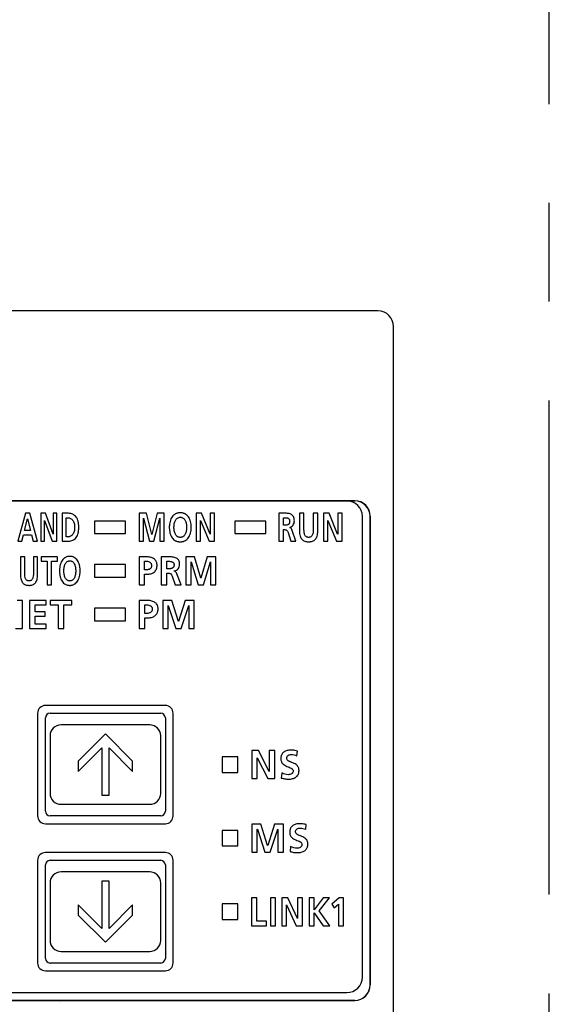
# Model space of a CAD drawing. Header units: millimetres. Extents: x 62 to 808, y -205 to 633.
# Tile 18 of 21: x 371 to 405, y 233 to 296. Entities that reach past the tile are written whole.
import ezdxf

# ---------------------------------------------------------------- set-up
doc = ezdxf.new("R2010")
doc.units = ezdxf.units.MM
doc.linetypes.add('PHANTOMX2', pattern=[127, 63.5, -12.7, 12.7, -12.7, 12.7, -12.7])
doc.layers.add('11', color=2, linetype='CONTINUOUS')
doc.layers.add('18', color=1, linetype='PHANTOMX2')

msp = doc.modelspace()

# ---------------------------------------------------------------- linework, layer by layer
at = {"layer": '11'}
for p, q in [((393.551, 277.572), (367.017, 277.572)), ((394.55, 231.872), (394.55, 276.573)), ((329.041, 265.381), (392.059, 265.381)), ((392.05, 265.372), (329.05, 265.372)), ((370.911, 264.572), (370.421, 262.772)), ((371.196, 264.572), (370.911, 264.572)), ((371.69, 262.772), (371.196, 264.572)), ((371.899, 264.572), (371.899, 262.772)), ((372.209, 264.572), (371.899, 264.572)), ((372.689, 263.226), (372.209, 264.572)), ((372.692, 264.572), (372.692, 263.226)), ((372.934, 264.572), (372.692, 264.572)), ((372.934, 262.772), (372.934, 264.572)), ((373.268, 264.572), (373.268, 262.772)), ((373.613, 264.572), (373.268, 264.572)), ((378.217, 264.572), (378.217, 262.772)), ((378.679, 264.572), (378.217, 264.572)), ((379.021, 263.208), (378.679, 264.572)), ((379.367, 264.572), (379.025, 263.208)), ((379.829, 264.572), (379.367, 264.572)), ((379.829, 262.772), (379.829, 264.572)), ((381.873, 264.572), (381.873, 262.772)), ((382.227, 264.572), (381.873, 264.572)), ((382.776, 263.226), (382.227, 264.572)), ((382.78, 264.572), (382.78, 263.226)), ((383.056, 264.572), (382.78, 264.572)), ((383.056, 262.772), (383.056, 264.572)), ((387.192, 264.572), (387.192, 262.772)), ((387.503, 264.572), (387.192, 264.572)), ((388.509, 264.572), (388.509, 263.422)), ((388.798, 264.572), (388.509, 264.572)), ((388.798, 263.533), (388.798, 264.572)), ((389.396, 264.572), (389.396, 263.533)), ((389.685, 264.572), (389.396, 264.572)), ((389.685, 263.422), (389.685, 264.572)), ((390.058, 264.572), (390.058, 262.772)), ((390.413, 264.572), (390.058, 264.572)), ((390.962, 263.226), (390.413, 264.572)), ((390.966, 264.572), (390.966, 263.226)), ((391.242, 264.572), (390.966, 264.572)), ((391.242, 262.772), (391.242, 264.572)), ((370.864, 263.469), (371.046, 264.211)), ((371.046, 264.211), (371.05, 264.211)), ((371.05, 264.211), (371.232, 263.469)), ((372.141, 262.772), (372.141, 264.118)), ((372.141, 264.118), (372.144, 264.118)), ((372.144, 264.118), (372.626, 262.772)), ((373.521, 263.056), (373.521, 264.289)), ((373.521, 264.289), (373.661, 264.289)), ((375.35, 264.072), (375.35, 263.272)), ((377.35, 264.072), (375.35, 264.072)), ((377.35, 263.272), (377.35, 264.072)), ((378.493, 264.252), (378.497, 264.258)), ((378.493, 262.772), (378.493, 264.252)), ((378.497, 264.258), (378.885, 262.772)), ((379.161, 262.772), (379.549, 264.258)), ((379.549, 264.258), (379.553, 264.258)), ((379.553, 264.258), (379.553, 262.772)), ((382.149, 262.772), (382.149, 264.118)), ((382.149, 264.118), (382.153, 264.118)), ((382.153, 264.118), (382.704, 262.772)), ((384.35, 264.072), (384.35, 263.272)), ((386.35, 264.072), (384.35, 264.072)), ((386.35, 263.272), (386.35, 264.072)), ((387.481, 263.804), (387.481, 264.288)), ((387.481, 264.288), (387.575, 264.288)), ((390.335, 262.772), (390.335, 264.118)), ((390.335, 264.118), (390.339, 264.118)), ((390.339, 264.118), (390.889, 262.772)), ((392.55, 234.772), (392.55, 264.372)), ((393.05, 234.272), (393.05, 264.372)), ((393.059, 264.381), (393.059, 234.263)), ((371.232, 263.469), (370.864, 263.469)), ((372.692, 263.226), (372.689, 263.226)), ((375.35, 263.272), (377.35, 263.272)), ((382.78, 263.226), (382.776, 263.226)), ((384.35, 263.272), (386.35, 263.272)), ((387.575, 263.804), (387.481, 263.804)), ((387.481, 262.772), (387.481, 263.52)), ((387.481, 263.52), (387.573, 263.52)), ((387.774, 263.334), (387.947, 262.772)), ((387.885, 263.662), (387.885, 263.667)), ((388.268, 262.772), (388.037, 263.476)), ((390.966, 263.226), (390.962, 263.226)), ((370.421, 262.772), (370.682, 262.772)), ((370.682, 262.772), (370.792, 263.185)), ((370.792, 263.185), (371.303, 263.185)), ((371.303, 263.185), (371.411, 262.772)), ((371.411, 262.772), (371.69, 262.772)), ((371.899, 262.772), (372.141, 262.772)), ((372.626, 262.772), (372.934, 262.772)), ((373.268, 262.772), (373.613, 262.772)), ((373.661, 263.056), (373.521, 263.056)), ((378.217, 262.772), (378.493, 262.772)), ((378.885, 262.772), (379.161, 262.772)), ((379.025, 263.208), (379.021, 263.208)), ((379.553, 262.772), (379.829, 262.772)), ((381.873, 262.772), (382.149, 262.772)), ((382.704, 262.772), (383.056, 262.772)), ((387.192, 262.772), (387.481, 262.772)), ((387.947, 262.772), (388.268, 262.772)), ((390.058, 262.772), (390.335, 262.772)), ((390.889, 262.772), (391.242, 262.772)), ((370.597, 261.772), (370.597, 260.622)), ((370.867, 261.772), (370.597, 261.772)), ((370.867, 260.733), (370.867, 261.772)), ((371.428, 261.772), (371.428, 260.733)), ((371.698, 261.772), (371.428, 261.772)), ((371.698, 260.622), (371.698, 261.772)), ((371.922, 261.772), (371.922, 261.488)), ((372.966, 261.772), (371.922, 261.772)), ((371.922, 261.488), (372.309, 261.488)), ((372.309, 261.488), (372.309, 259.972)), ((372.579, 259.972), (372.579, 261.488)), ((372.579, 261.488), (372.966, 261.488)), ((372.966, 261.488), (372.966, 261.772)), ((378.219, 261.772), (378.219, 259.972)), ((378.652, 261.772), (378.219, 261.772)), ((378.562, 260.939), (378.562, 261.488)), ((378.562, 261.488), (378.682, 261.488)), ((379.641, 261.772), (379.641, 259.972)), ((380.01, 261.772), (379.641, 261.772)), ((379.984, 261.003), (379.984, 261.488)), ((379.984, 261.488), (380.096, 261.488)), ((381.219, 261.772), (381.219, 259.972)), ((381.767, 261.772), (381.219, 261.772)), ((381.547, 261.452), (381.552, 261.457)), ((381.547, 259.972), (381.547, 261.452)), ((381.552, 261.457), (382.012, 259.972)), ((382.174, 260.408), (381.767, 261.772)), ((382.586, 261.772), (382.179, 260.408)), ((382.341, 259.972), (382.801, 261.457)), ((383.134, 261.772), (382.586, 261.772)), ((382.801, 261.457), (382.806, 261.457)), ((382.806, 261.457), (382.806, 259.972)), ((383.134, 259.972), (383.134, 261.772)), ((375.35, 261.272), (375.35, 260.472)), ((377.35, 261.272), (375.35, 261.272)), ((377.35, 260.472), (377.35, 261.272)), ((378.682, 260.939), (378.562, 260.939)), ((380.096, 261.003), (379.984, 261.003)), ((379.984, 259.972), (379.984, 260.72)), ((379.984, 260.72), (380.094, 260.72)), ((380.463, 260.862), (380.463, 260.867)), ((375.35, 260.472), (377.35, 260.472)), ((378.562, 259.972), (378.562, 260.655)), ((378.562, 260.655), (378.706, 260.655)), ((380.331, 260.534), (380.537, 259.972)), ((380.919, 259.972), (380.645, 260.676)), ((382.179, 260.408), (382.174, 260.408)), ((372.309, 259.972), (372.579, 259.972)), ((378.219, 259.972), (378.562, 259.972)), ((379.641, 259.972), (379.984, 259.972)), ((380.537, 259.972), (380.919, 259.972)), ((381.219, 259.972), (381.547, 259.972)), ((382.012, 259.972), (382.341, 259.972)), ((382.806, 259.972), (383.134, 259.972)), ((370.721, 258.972), (370.375, 258.972)), ((370.721, 257.172), (370.721, 258.972)), ((371.181, 258.972), (371.181, 257.172)), ((372.244, 258.972), (371.181, 258.972)), ((372.244, 258.688), (372.244, 258.972)), ((372.506, 258.972), (372.506, 258.688)), ((373.898, 258.972), (372.506, 258.972)), ((373.898, 258.688), (373.898, 258.972)), ((378.227, 258.972), (378.227, 257.172)), ((378.684, 258.972), (378.227, 258.972)), ((379.737, 258.972), (379.737, 257.172)), ((380.314, 258.972), (379.737, 258.972)), ((380.742, 257.608), (380.314, 258.972)), ((381.175, 258.972), (380.748, 257.608)), ((381.753, 258.972), (381.175, 258.972)), ((381.753, 257.172), (381.753, 258.972)), ((371.542, 258.245), (371.542, 258.688)), ((371.542, 258.688), (372.244, 258.688)), ((372.185, 258.245), (371.542, 258.245)), ((372.185, 257.961), (372.185, 258.245)), ((372.506, 258.688), (373.022, 258.688)), ((373.022, 258.688), (373.022, 257.172)), ((373.383, 257.172), (373.383, 258.688)), ((373.383, 258.688), (373.898, 258.688)), ((375.35, 258.472), (375.35, 257.672)), ((377.35, 258.472), (375.35, 258.472)), ((377.35, 257.672), (377.35, 258.472)), ((378.588, 258.139), (378.588, 258.688)), ((378.588, 258.688), (378.715, 258.688)), ((380.082, 258.652), (380.088, 258.657)), ((380.082, 257.172), (380.082, 258.652)), ((380.088, 258.657), (380.572, 257.172)), ((380.918, 257.172), (381.402, 258.657)), ((381.402, 258.657), (381.408, 258.657)), ((381.408, 258.657), (381.408, 257.172)), ((371.542, 257.456), (371.542, 257.961)), ((371.542, 257.961), (372.185, 257.961)), ((375.35, 257.672), (377.35, 257.672)), ((378.715, 258.139), (378.588, 258.139)), ((378.588, 257.172), (378.588, 257.855)), ((378.588, 257.855), (378.741, 257.855)), ((380.748, 257.608), (380.742, 257.608)), ((370.28, 257.172), (370.721, 257.172)), ((371.181, 257.172), (372.249, 257.172)), ((372.249, 257.456), (371.542, 257.456)), ((372.249, 257.172), (372.249, 257.456)), ((373.022, 257.172), (373.383, 257.172)), ((378.227, 257.172), (378.588, 257.172)), ((379.737, 257.172), (380.082, 257.172)), ((380.572, 257.172), (380.918, 257.172)), ((381.408, 257.172), (381.753, 257.172)), ((379.9, 252.222), (372.2, 252.222)), ((371.7, 251.723), (371.7, 245.122)), ((372.2, 245.422), (372.2, 251.423)), ((372.5, 251.723), (379.6, 251.723)), ((379.9, 251.423), (379.9, 245.422)), ((380.4, 245.123), (380.4, 251.723)), ((378.9, 250.972), (373.2, 250.972)), ((372.5, 250.272), (372.5, 246.572)), ((376.05, 250.391), (374.3, 248.641)), ((377.8, 248.641), (376.05, 250.391)), ((379.6, 246.572), (379.6, 250.272)), ((374.3, 247.981), (375.816, 249.498)), ((375.816, 249.498), (375.816, 246.453)), ((376.283, 246.453), (376.283, 249.498)), ((376.283, 249.498), (377.8, 247.981)), ((385.441, 249.321), (385.441, 247.521)), ((385.884, 249.321), (385.441, 249.321)), ((386.57, 247.975), (385.884, 249.321)), ((386.575, 249.321), (386.575, 247.975)), ((386.921, 249.321), (386.575, 249.321)), ((386.921, 247.521), (386.921, 249.321)), ((383.55, 248.921), (383.55, 247.921)), ((384.55, 248.921), (383.55, 248.921)), ((384.55, 247.921), (384.55, 248.921)), ((385.786, 247.521), (385.786, 248.867)), ((385.786, 248.867), (385.791, 248.867)), ((385.791, 248.867), (386.48, 247.521)), ((388.341, 248.991), (388.374, 249.287)), ((374.3, 248.641), (374.3, 247.981)), ((377.8, 247.981), (377.8, 248.641)), ((383.55, 247.921), (384.55, 247.921)), ((385.441, 247.521), (385.786, 247.521)), ((386.48, 247.521), (386.921, 247.521)), ((386.575, 247.975), (386.57, 247.975)), ((387.377, 247.885), (387.343, 247.56)), ((375.816, 246.453), (376.283, 246.453)), ((373.2, 245.872), (378.9, 245.872)), ((379.6, 245.122), (372.5, 245.122)), ((372.2, 244.622), (379.9, 244.622)), ((385.458, 244.596), (385.458, 242.796)), ((386.036, 244.596), (385.458, 244.596)), ((385.804, 244.276), (385.809, 244.281)), ((385.804, 242.796), (385.804, 244.276)), ((385.809, 244.281), (386.294, 242.796)), ((386.464, 243.232), (386.036, 244.596)), ((386.897, 244.596), (386.469, 243.232)), ((386.639, 242.796), (387.124, 244.281)), ((387.475, 244.596), (386.897, 244.596)), ((387.124, 244.281), (387.129, 244.281)), ((387.129, 244.281), (387.129, 242.796)), ((387.475, 242.796), (387.475, 244.596)), ((388.908, 244.266), (388.941, 244.563)), ((383.55, 244.196), (383.55, 243.196)), ((384.55, 244.196), (383.55, 244.196)), ((384.55, 243.196), (384.55, 244.196)), ((383.55, 243.196), (384.55, 243.196)), ((386.469, 243.232), (386.464, 243.232)), ((387.943, 243.16), (387.91, 242.835)), ((379.9, 242.772), (372.2, 242.772)), ((385.458, 242.796), (385.804, 242.796)), ((386.294, 242.796), (386.639, 242.796)), ((387.129, 242.796), (387.475, 242.796)), ((371.7, 242.273), (371.7, 235.672)), ((372.2, 235.972), (372.2, 241.973)), ((372.5, 242.273), (379.6, 242.273)), ((379.9, 241.973), (379.9, 235.972)), ((380.4, 235.673), (380.4, 242.273)), ((378.9, 241.522), (373.2, 241.522)), ((372.5, 240.822), (372.5, 237.122)), ((375.817, 240.941), (375.817, 237.897)), ((376.283, 240.941), (375.817, 240.941)), ((376.283, 237.897), (376.283, 240.941)), ((379.6, 237.122), (379.6, 240.822)), ((385.438, 239.871), (385.438, 238.072)), ((385.763, 239.871), (385.438, 239.871)), ((385.763, 238.355), (385.763, 239.871)), ((386.643, 239.871), (386.643, 238.072)), ((386.967, 239.871), (386.643, 239.871)), ((386.967, 238.072), (386.967, 239.871)), ((387.372, 239.871), (387.372, 238.072)), ((387.771, 239.871), (387.372, 239.871)), ((388.388, 238.525), (387.771, 239.871)), ((388.392, 239.871), (388.392, 238.525)), ((388.703, 239.871), (388.392, 239.871)), ((388.703, 238.072), (388.703, 239.871)), ((389.126, 239.871), (389.126, 238.072)), ((389.451, 239.871), (389.126, 239.871)), ((390.035, 239.871), (389.451, 239.098)), ((389.451, 239.098), (389.451, 239.871)), ((389.768, 239.023), (390.434, 239.871)), ((390.434, 239.871), (390.035, 239.871)), ((391.055, 239.871), (390.582, 239.448)), ((391.343, 239.871), (391.055, 239.871)), ((391.343, 238.072), (391.343, 239.871)), ((374.3, 239.413), (374.3, 238.753)), ((375.817, 237.897), (374.3, 239.413)), ((377.8, 239.413), (376.283, 237.897)), ((377.8, 238.753), (377.8, 239.413)), ((383.55, 239.471), (383.55, 238.472)), ((384.55, 239.471), (383.55, 239.471)), ((384.55, 238.472), (384.55, 239.471)), ((387.683, 238.072), (387.683, 239.418)), ((387.683, 239.418), (387.687, 239.418)), ((387.687, 239.418), (388.307, 238.072)), ((390.582, 239.448), (390.744, 239.214)), ((390.744, 239.214), (391.018, 239.461)), ((391.018, 239.461), (391.018, 238.072)), ((374.3, 238.753), (376.05, 237.003)), ((376.05, 237.003), (377.8, 238.753)), ((389.451, 238.072), (389.451, 238.907)), ((389.451, 238.907), (389.455, 238.907)), ((389.455, 238.907), (390.037, 238.072)), ((390.462, 238.072), (389.768, 239.023)), ((383.55, 238.472), (384.55, 238.472)), ((385.438, 238.072), (386.391, 238.072)), ((386.391, 238.355), (385.763, 238.355)), ((386.391, 238.072), (386.391, 238.355)), ((386.643, 238.072), (386.967, 238.072)), ((387.372, 238.072), (387.683, 238.072)), ((388.307, 238.072), (388.703, 238.072)), ((388.392, 238.525), (388.388, 238.525)), ((389.126, 238.072), (389.451, 238.072)), ((390.037, 238.072), (390.462, 238.072)), ((391.018, 238.072), (391.343, 238.072)), ((373.2, 236.422), (378.9, 236.422)), ((379.6, 235.672), (372.5, 235.672)), ((372.2, 235.172), (379.9, 235.172)), ((345.75, 233.772), (391.55, 233.772)), ((392.059, 233.263), (345.241, 233.263)), ((345.25, 233.272), (392.05, 233.272))]:
    msp.add_line(p, q, dxfattribs=at)
for centre, radius, start, end in [((391.55, 264.372), 1, 0, 90), ((372.2, 251.722), 0.5, 89.97966, 179.93947), ((379.9, 251.722), 0.5, 0.04844, 89.98796), ((372.5, 251.423), 0.3, 90.00626, 179.99342), ((379.6, 251.423), 0.3, 0.00658, 89.99374), ((373.2, 250.272), 0.7, 90, 180), ((378.9, 250.272), 0.7, 0, 90), ((373.2, 246.572), 0.7, 180, 270), ((378.9, 246.572), 0.7, 270, 0), ((372.2, 245.122), 0.5, 179.99689, 270.00312), ((372.5, 245.422), 0.3, 180.00633, 269.99367), ((379.6, 245.422), 0.3, 270.00633, 359.99367), ((379.9, 245.122), 0.5, 270.02928, 0.01518), ((372.2, 242.272), 0.5, 89.97966, 179.93947), ((379.9, 242.272), 0.5, 0.04844, 89.98796), ((372.5, 241.973), 0.3, 90.00626, 179.99342), ((379.6, 241.973), 0.3, 0.00658, 89.99374), ((373.2, 240.822), 0.7, 90, 180), ((378.9, 240.822), 0.7, 0, 90), ((373.2, 237.122), 0.7, 180, 270), ((378.9, 237.122), 0.7, 270, 0), ((372.2, 235.672), 0.5, 179.99689, 270.00312), ((372.5, 235.972), 0.3, 180.00633, 269.99367), ((379.6, 235.972), 0.3, 270.00633, 359.99367), ((379.9, 235.672), 0.5, 270.02928, 0.01518), ((391.55, 234.772), 1, 270, 0)]:
    msp.add_arc(centre, radius, start, end, dxfattribs=at)
for centre, major_axis, ratio, start_param, end_param in [((393.548, 276.571), (0.709, 0.709), 0.997265, -0.784029, 0.784029), ((392.05, 264.372), (0.707, 0.707), 0.999695, -0.785246, 0.785246), ((392.058, 264.381), (0.707, 0.707), 0.999695, -0.785246, 0.785246), ((392.05, 234.272), (0.707, -0.707), 0.999695, -0.785246, 0.785246), ((392.058, 234.264), (0.707, -0.707), 0.999695, -0.785246, 0.785246), ((372.028, 233.146), (1.048, -0.01), 0.477142, 0.002407, 0.004522)]:
    msp.add_ellipse(centre, major_axis=major_axis, ratio=ratio, start_param=start_param, end_param=end_param, dxfattribs=at)
for points, knots in [([(373.613, 262.772), (373.706, 262.772), (373.847, 262.789), (374.016, 262.865), (374.128, 262.953), (374.221, 263.077), (374.275, 263.206), (374.308, 263.327), (374.326, 263.432), (374.335, 263.527), (374.339, 263.608), (374.34, 263.672), (374.339, 263.737), (374.335, 263.818), (374.326, 263.913), (374.308, 264.018), (374.275, 264.139), (374.221, 264.268), (374.128, 264.392), (374.016, 264.48), (373.847, 264.556), (373.706, 264.572), (373.613, 264.572)], [0, 0, 0, 0, 0.105669, 0.156906, 0.20924, 0.265859, 0.330631, 0.367342, 0.407523, 0.451606, 0.47524, 0.5, 0.52476, 0.548394, 0.592477, 0.632658, 0.669369, 0.734141, 0.79076, 0.843094, 0.894331, 1, 1, 1, 1]), ([(380.857, 264.603), (380.843, 264.603), (380.815, 264.603), (380.761, 264.598), (380.696, 264.588), (380.622, 264.567), (380.554, 264.538), (380.49, 264.501), (380.412, 264.442), (380.327, 264.348), (380.248, 264.211), (380.192, 264.051), (380.165, 263.904), (380.154, 263.778), (380.151, 263.677), (380.154, 263.577), (380.165, 263.45), (380.192, 263.302), (380.247, 263.141), (380.325, 263.002), (380.426, 262.888), (380.529, 262.818), (380.621, 262.779), (380.695, 262.757), (380.76, 262.747), (380.808, 262.743), (380.829, 262.742), (380.836, 262.742)], [0, 0, 0, 0, 0.016221, 0.032011, 0.062454, 0.091696, 0.120105, 0.148049, 0.175886, 0.232442, 0.292099, 0.356413, 0.426353, 0.463628, 0.50248, 0.541375, 0.578771, 0.649123, 0.71397, 0.774168, 0.831192, 0.887244, 0.915826, 0.94525, 0.975905, 0.991819, 1, 1, 1, 1]), ([(380.836, 262.742), (380.843, 262.742), (380.864, 262.741), (380.899, 262.742), (380.953, 262.747), (381.018, 262.758), (381.091, 262.78), (381.182, 262.82), (381.285, 262.89), (381.387, 263.005), (381.465, 263.144), (381.522, 263.305), (381.549, 263.452), (381.561, 263.578), (381.563, 263.677), (381.561, 263.776), (381.549, 263.902), (381.521, 264.048), (381.464, 264.208), (381.385, 264.345), (381.283, 264.458), (381.18, 264.527), (381.09, 264.566), (381.017, 264.587), (380.952, 264.598), (380.899, 264.602), (380.871, 264.603), (380.857, 264.603)], [0, 0, 0, 0, 0.00807, 0.023991, 0.0395, 0.069454, 0.098315, 0.126457, 0.181912, 0.238509, 0.298188, 0.362205, 0.431257, 0.467793, 0.505677, 0.543517, 0.579935, 0.648581, 0.712075, 0.771221, 0.827355, 0.882435, 0.910405, 0.939086, 0.96883, 0.984217, 1, 1, 1, 1]), ([(388.181, 264.085), (388.181, 264.183), (388.163, 264.326), (388.054, 264.462), (387.926, 264.541), (387.735, 264.574), (387.582, 264.572), (387.503, 264.572)], [0, 0, 0, 0, 0.302029, 0.417042, 0.526739, 0.757237, 1, 1, 1, 1]), ([(373.661, 264.289), (373.714, 264.289), (373.798, 264.265), (373.889, 264.198), (373.952, 264.127), (374.005, 264.038), (374.045, 263.931), (374.066, 263.831), (374.075, 263.743), (374.077, 263.672), (374.075, 263.602), (374.066, 263.514), (374.045, 263.414), (374.005, 263.307), (373.952, 263.218), (373.889, 263.147), (373.798, 263.08), (373.714, 263.056), (373.661, 263.056)], [0, 0, 0, 0, 0.097137, 0.149872, 0.206948, 0.26948, 0.338492, 0.414986, 0.456383, 0.500038, 0.543693, 0.585086, 0.661569, 0.730565, 0.793081, 0.850142, 0.902868, 1, 1, 1, 1]), ([(380.857, 263.025), (380.839, 263.025), (380.805, 263.027), (380.755, 263.038), (380.71, 263.056), (380.655, 263.089), (380.595, 263.145), (380.541, 263.23), (380.5, 263.33), (380.472, 263.44), (380.456, 263.557), (380.45, 263.715), (380.466, 263.907), (380.523, 264.086), (380.599, 264.201), (380.67, 264.267), (380.743, 264.303), (380.806, 264.317), (380.84, 264.32), (380.857, 264.32)], [0, 0, 0, 0, 0.031384, 0.060905, 0.089259, 0.117087, 0.173123, 0.232137, 0.295257, 0.362288, 0.432243, 0.503825, 0.642394, 0.770803, 0.829482, 0.885175, 0.940493, 0.969419, 1, 1, 1, 1]), ([(380.857, 264.32), (380.875, 264.32), (380.908, 264.317), (380.972, 264.303), (381.044, 264.267), (381.115, 264.201), (381.191, 264.086), (381.248, 263.907), (381.265, 263.715), (381.258, 263.557), (381.242, 263.44), (381.214, 263.33), (381.174, 263.23), (381.119, 263.145), (381.059, 263.089), (381.004, 263.056), (380.959, 263.038), (380.909, 263.027), (380.875, 263.025), (380.857, 263.025)], [0, 0, 0, 0, 0.030581, 0.059507, 0.114825, 0.170518, 0.229197, 0.357606, 0.496175, 0.567757, 0.637712, 0.704743, 0.767863, 0.826877, 0.882913, 0.910741, 0.939095, 0.968616, 1, 1, 1, 1]), ([(387.575, 264.288), (387.611, 264.288), (387.666, 264.287), (387.735, 264.273), (387.783, 264.254), (387.824, 264.225), (387.851, 264.189), (387.866, 264.155), (387.874, 264.125), (387.878, 264.097), (387.88, 264.073), (387.881, 264.053), (387.88, 264.034), (387.878, 264.008), (387.874, 263.98), (387.865, 263.948), (387.85, 263.912), (387.824, 263.875), (387.782, 263.843), (387.734, 263.822), (387.665, 263.806), (387.611, 263.804), (387.575, 263.804)], [0, 0, 0, 0, 0.120962, 0.179358, 0.235358, 0.290258, 0.347764, 0.379342, 0.413818, 0.451995, 0.472718, 0.494647, 0.517365, 0.538874, 0.578608, 0.614593, 0.647598, 0.707567, 0.764208, 0.821189, 0.879913, 1, 1, 1, 1]), ([(387.885, 263.667), (387.928, 263.674), (388.013, 263.708), (388.145, 263.842), (388.181, 263.989), (388.181, 264.085)], [0, 0, 0, 0, 0.240699, 0.47896, 1, 1, 1, 1]), ([(387.573, 263.52), (387.599, 263.52), (387.647, 263.517), (387.709, 263.48), (387.748, 263.414), (387.765, 263.363), (387.774, 263.334)], [0, 0, 0, 0, 0.258222, 0.466285, 0.696392, 1, 1, 1, 1]), ([(388.037, 263.476), (388.026, 263.508), (388.001, 263.567), (387.952, 263.639), (387.903, 263.66), (387.885, 263.662)], [0, 0, 0, 0, 0.399061, 0.773298, 1, 1, 1, 1]), ([(388.509, 263.422), (388.509, 263.318), (388.525, 263.132), (388.628, 262.926), (388.747, 262.825), (388.851, 262.775), (388.947, 262.752), (389.031, 262.743), (389.097, 262.741), (389.164, 262.743), (389.247, 262.752), (389.344, 262.775), (389.447, 262.825), (389.567, 262.926), (389.669, 263.132), (389.685, 263.318), (389.685, 263.422)], [0, 0, 0, 0, 0.152005, 0.269242, 0.322904, 0.377523, 0.435892, 0.467148, 0.5, 0.532852, 0.564108, 0.622477, 0.677096, 0.730758, 0.847995, 1, 1, 1, 1]), ([(389.396, 263.533), (389.396, 263.463), (389.39, 263.337), (389.349, 263.19), (389.292, 263.104), (389.238, 263.058), (389.184, 263.035), (389.136, 263.026), (389.097, 263.024), (389.058, 263.026), (389.01, 263.035), (388.956, 263.058), (388.902, 263.104), (388.845, 263.19), (388.805, 263.337), (388.798, 263.463), (388.798, 263.533)], [0, 0, 0, 0, 0.157963, 0.284799, 0.338904, 0.38994, 0.442029, 0.470014, 0.5, 0.529986, 0.557971, 0.61006, 0.661096, 0.715201, 0.842037, 1, 1, 1, 1]), ([(373.765, 261.803), (373.752, 261.803), (373.726, 261.802), (373.675, 261.798), (373.614, 261.787), (373.545, 261.766), (373.48, 261.737), (373.421, 261.7), (373.348, 261.641), (373.268, 261.547), (373.194, 261.41), (373.142, 261.251), (373.116, 261.104), (373.106, 260.977), (373.104, 260.877), (373.106, 260.777), (373.116, 260.65), (373.141, 260.502), (373.193, 260.341), (373.266, 260.202), (373.361, 260.089), (373.458, 260.018), (373.543, 259.979), (373.613, 259.957), (373.674, 259.946), (373.719, 259.942), (373.738, 259.942), (373.745, 259.941)], [0, 0, 0, 0, 0.015583, 0.030757, 0.060056, 0.088296, 0.115877, 0.143189, 0.170604, 0.22695, 0.287167, 0.352657, 0.42422, 0.462425, 0.502261, 0.542143, 0.580472, 0.652462, 0.718512, 0.779305, 0.836156, 0.891175, 0.918931, 0.947351, 0.976851, 0.992142, 1, 1, 1, 1]), ([(373.765, 260.225), (373.748, 260.225), (373.716, 260.227), (373.655, 260.242), (373.586, 260.278), (373.52, 260.345), (373.468, 260.43), (373.43, 260.53), (373.405, 260.64), (373.389, 260.757), (373.383, 260.915), (373.399, 261.106), (373.452, 261.284), (373.523, 261.4), (373.589, 261.467), (373.657, 261.502), (373.717, 261.517), (373.749, 261.519), (373.765, 261.519)], [0, 0, 0, 0, 0.030046, 0.058393, 0.112709, 0.168027, 0.227181, 0.291069, 0.359277, 0.43065, 0.503762, 0.645225, 0.775515, 0.834295, 0.88926, 0.942916, 0.970706, 1, 1, 1, 1]), ([(373.745, 259.941), (373.752, 259.941), (373.772, 259.941), (373.804, 259.942), (373.855, 259.946), (373.916, 259.957), (373.985, 259.979), (374.07, 260.019), (374.167, 260.091), (374.262, 260.205), (374.335, 260.344), (374.388, 260.505), (374.414, 260.652), (374.424, 260.778), (374.427, 260.877), (374.424, 260.976), (374.413, 261.101), (374.387, 261.248), (374.334, 261.407), (374.26, 261.544), (374.165, 261.656), (374.069, 261.726), (373.983, 261.766), (373.915, 261.787), (373.854, 261.798), (373.804, 261.802), (373.778, 261.803), (373.765, 261.803)], [0, 0, 0, 0, 0.007755, 0.023075, 0.038003, 0.066874, 0.094788, 0.122151, 0.176633, 0.23308, 0.293357, 0.358571, 0.429252, 0.466716, 0.505578, 0.544396, 0.581736, 0.651997, 0.71666, 0.776369, 0.832318, 0.886401, 0.913589, 0.941325, 0.969997, 0.98481, 1, 1, 1, 1]), ([(373.765, 261.519), (373.781, 261.519), (373.813, 261.517), (373.873, 261.502), (373.941, 261.467), (374.007, 261.4), (374.078, 261.284), (374.131, 261.106), (374.147, 260.915), (374.141, 260.757), (374.126, 260.64), (374.1, 260.53), (374.062, 260.43), (374.011, 260.345), (373.944, 260.278), (373.875, 260.242), (373.814, 260.227), (373.782, 260.225), (373.765, 260.225)], [0, 0, 0, 0, 0.029294, 0.057084, 0.11074, 0.165705, 0.224485, 0.354775, 0.496238, 0.56935, 0.640723, 0.708931, 0.772819, 0.831973, 0.887291, 0.941607, 0.969954, 1, 1, 1, 1]), ([(378.706, 260.655), (378.793, 260.655), (378.92, 260.667), (379.076, 260.721), (379.176, 260.78), (379.258, 260.86), (379.309, 260.944), (379.337, 261.02), (379.353, 261.084), (379.361, 261.141), (379.365, 261.19), (379.365, 261.228), (379.365, 261.267), (379.361, 261.316), (379.352, 261.374), (379.333, 261.437), (379.3, 261.512), (379.242, 261.593), (379.15, 261.666), (379.041, 261.717), (378.875, 261.763), (378.742, 261.772), (378.652, 261.772)], [0, 0, 0, 0, 0.128965, 0.187993, 0.244295, 0.299778, 0.357345, 0.388061, 0.420636, 0.455516, 0.473958, 0.493132, 0.512718, 0.531451, 0.566626, 0.599265, 0.629985, 0.687945, 0.744956, 0.803927, 0.866187, 1, 1, 1, 1]), ([(378.682, 261.488), (378.724, 261.488), (378.804, 261.481), (378.898, 261.441), (378.953, 261.389), (378.985, 261.339), (379, 261.289), (379.006, 261.244), (379.008, 261.207), (379.006, 261.171), (379, 261.127), (378.984, 261.078), (378.952, 261.029), (378.895, 260.98), (378.802, 260.945), (378.723, 260.939), (378.682, 260.939)], [0, 0, 0, 0, 0.130179, 0.247985, 0.305157, 0.364434, 0.429479, 0.465431, 0.504254, 0.5429, 0.578434, 0.642179, 0.699993, 0.755931, 0.872131, 1, 1, 1, 1]), ([(380.816, 261.285), (380.816, 261.383), (380.79, 261.533), (380.662, 261.664), (380.55, 261.721), (380.425, 261.753), (380.243, 261.773), (380.104, 261.772), (380.01, 261.772)], [0, 0, 0, 0, 0.273403, 0.384677, 0.496566, 0.615265, 0.741089, 1, 1, 1, 1]), ([(380.096, 261.488), (380.139, 261.488), (380.203, 261.487), (380.285, 261.473), (380.342, 261.455), (380.391, 261.425), (380.423, 261.39), (380.441, 261.355), (380.451, 261.325), (380.456, 261.297), (380.458, 261.273), (380.459, 261.253), (380.458, 261.233), (380.456, 261.208), (380.451, 261.179), (380.441, 261.148), (380.422, 261.111), (380.39, 261.074), (380.341, 261.042), (380.285, 261.022), (380.203, 261.006), (380.139, 261.003), (380.096, 261.003)], [0, 0, 0, 0, 0.129301, 0.191402, 0.250105, 0.30584, 0.36139, 0.390811, 0.422375, 0.456959, 0.47566, 0.495428, 0.515908, 0.535319, 0.57131, 0.604237, 0.634939, 0.692668, 0.749912, 0.80945, 0.87179, 1, 1, 1, 1]), ([(371.428, 260.733), (371.428, 260.663), (371.421, 260.537), (371.384, 260.391), (371.331, 260.304), (371.28, 260.258), (371.229, 260.235), (371.184, 260.226), (371.148, 260.224), (371.111, 260.226), (371.066, 260.235), (371.015, 260.258), (370.965, 260.304), (370.911, 260.391), (370.874, 260.537), (370.867, 260.663), (370.867, 260.733)], [0, 0, 0, 0, 0.16115, 0.289846, 0.343956, 0.394137, 0.444474, 0.471306, 0.5, 0.528694, 0.555526, 0.605863, 0.656044, 0.710154, 0.83885, 1, 1, 1, 1]), ([(380.094, 260.72), (380.124, 260.72), (380.179, 260.717), (380.281, 260.667), (380.312, 260.586), (380.331, 260.534)], [0, 0, 0, 0, 0.279259, 0.49603, 1, 1, 1, 1]), ([(380.463, 260.867), (380.515, 260.874), (380.612, 260.905), (380.768, 261.034), (380.816, 261.187), (380.816, 261.285)], [0, 0, 0, 0, 0.261842, 0.506175, 1, 1, 1, 1]), ([(380.645, 260.676), (380.627, 260.718), (380.596, 260.781), (380.529, 260.844), (380.485, 260.86), (380.463, 260.862)], [0, 0, 0, 0, 0.509132, 0.756097, 1, 1, 1, 1]), ([(370.597, 260.622), (370.597, 260.518), (370.611, 260.333), (370.706, 260.128), (370.819, 260.026), (370.916, 259.975), (371.007, 259.952), (371.085, 259.943), (371.148, 259.94), (371.21, 259.943), (371.288, 259.952), (371.379, 259.975), (371.476, 260.026), (371.589, 260.128), (371.684, 260.333), (371.698, 260.518), (371.698, 260.622)], [0, 0, 0, 0, 0.156209, 0.275125, 0.328345, 0.381712, 0.4382, 0.468345, 0.5, 0.531655, 0.5618, 0.618288, 0.671655, 0.724875, 0.843791, 1, 1, 1, 1]), ([(378.741, 257.855), (378.832, 257.855), (378.965, 257.867), (379.129, 257.921), (379.234, 257.98), (379.321, 258.059), (379.375, 258.143), (379.405, 258.22), (379.422, 258.284), (379.43, 258.341), (379.434, 258.39), (379.435, 258.428), (379.434, 258.467), (379.43, 258.516), (379.42, 258.574), (379.401, 258.637), (379.366, 258.712), (379.304, 258.793), (379.207, 258.866), (379.092, 258.918), (378.918, 258.963), (378.779, 258.972), (378.684, 258.972)], [0, 0, 0, 0, 0.131601, 0.191581, 0.248376, 0.303723, 0.360425, 0.390444, 0.422167, 0.456058, 0.473963, 0.492573, 0.511584, 0.529772, 0.56396, 0.595775, 0.625856, 0.683143, 0.740262, 0.799949, 0.863332, 1, 1, 1, 1]), ([(378.715, 258.688), (378.759, 258.688), (378.843, 258.681), (378.941, 258.642), (379, 258.589), (379.033, 258.539), (379.05, 258.489), (379.056, 258.444), (379.058, 258.407), (379.056, 258.371), (379.049, 258.326), (379.033, 258.278), (378.999, 258.229), (378.939, 258.18), (378.841, 258.145), (378.758, 258.139), (378.715, 258.139)], [0, 0, 0, 0, 0.132898, 0.25226, 0.309349, 0.36781, 0.431332, 0.4663, 0.504018, 0.541593, 0.576177, 0.63847, 0.695549, 0.751483, 0.86934, 1, 1, 1, 1]), ([(387.944, 249.352), (387.866, 249.352), (387.749, 249.339), (387.605, 249.288), (387.508, 249.231), (387.426, 249.155), (387.374, 249.075), (387.344, 249.002), (387.327, 248.94), (387.319, 248.886), (387.315, 248.839), (387.314, 248.797), (387.316, 248.75), (387.325, 248.685), (387.345, 248.613), (387.385, 248.537), (387.453, 248.453), (387.563, 248.374), (387.707, 248.308), (387.85, 248.255), (387.96, 248.207), (388.031, 248.158), (388.072, 248.116), (388.094, 248.074), (388.103, 248.036), (388.105, 248.006), (388.103, 247.977), (388.095, 247.941), (388.075, 247.9), (388.04, 247.859), (387.981, 247.816), (387.894, 247.783), (387.82, 247.774), (387.784, 247.774)], [0, 0, 0, 0, 0.090373, 0.134055, 0.176684, 0.219072, 0.262843, 0.286007, 0.310439, 0.336491, 0.350238, 0.364522, 0.385278, 0.404602, 0.439867, 0.472196, 0.503134, 0.564393, 0.626485, 0.686736, 0.740824, 0.764674, 0.786665, 0.808036, 0.819202, 0.831116, 0.842487, 0.853259, 0.873812, 0.894192, 0.915077, 0.958164, 1, 1, 1, 1]), ([(388.374, 249.287), (388.273, 249.321), (388.127, 249.347), (387.982, 249.352), (387.944, 249.352)], [0, 0, 0, 0, 0.738361, 1, 1, 1, 1]), ([(387.691, 248.818), (387.691, 248.86), (387.705, 248.938), (387.782, 249.023), (387.877, 249.061), (387.942, 249.068), (387.975, 249.068)], [0, 0, 0, 0, 0.293594, 0.535796, 0.771268, 1, 1, 1, 1]), ([(387.805, 247.49), (387.892, 247.49), (388.02, 247.502), (388.178, 247.554), (388.28, 247.61), (388.366, 247.686), (388.42, 247.766), (388.451, 247.838), (388.468, 247.899), (388.476, 247.953), (388.48, 247.998), (388.481, 248.04), (388.479, 248.087), (388.47, 248.153), (388.45, 248.227), (388.41, 248.304), (388.342, 248.39), (388.233, 248.47), (388.088, 248.537), (387.967, 248.581), (387.876, 248.618), (387.8, 248.654), (387.718, 248.709), (387.691, 248.783), (387.691, 248.818)], [0, 0, 0, 0, 0.119668, 0.175171, 0.228009, 0.279376, 0.331458, 0.358753, 0.387411, 0.417869, 0.433912, 0.450563, 0.475571, 0.498878, 0.541443, 0.580437, 0.61766, 0.690981, 0.764876, 0.836258, 0.86935, 0.899872, 0.952187, 1, 1, 1, 1]), ([(387.343, 247.56), (387.418, 247.541), (387.569, 247.5), (387.725, 247.49), (387.805, 247.49)], [0, 0, 0, 0, 0.491091, 1, 1, 1, 1]), ([(388.51, 244.627), (388.432, 244.627), (388.316, 244.614), (388.171, 244.563), (388.075, 244.507), (387.992, 244.43), (387.941, 244.35), (387.911, 244.277), (387.894, 244.216), (387.885, 244.161), (387.882, 244.114), (387.881, 244.072), (387.883, 244.025), (387.891, 243.961), (387.911, 243.888), (387.951, 243.812), (388.02, 243.728), (388.129, 243.649), (388.274, 243.584), (388.416, 243.53), (388.526, 243.482), (388.598, 243.433), (388.638, 243.391), (388.66, 243.349), (388.669, 243.311), (388.671, 243.281), (388.669, 243.252), (388.661, 243.216), (388.642, 243.175), (388.606, 243.134), (388.547, 243.091), (388.46, 243.058), (388.387, 243.049), (388.351, 243.049)], [0, 0, 0, 0, 0.09037, 0.134038, 0.176649, 0.21902, 0.26278, 0.285942, 0.310374, 0.336429, 0.350179, 0.364465, 0.385231, 0.404565, 0.439844, 0.472182, 0.503125, 0.564383, 0.626466, 0.686707, 0.74079, 0.76464, 0.786635, 0.808017, 0.81919, 0.831112, 0.842474, 0.853237, 0.873774, 0.894139, 0.915012, 0.9581, 1, 1, 1, 1]), ([(388.258, 244.093), (388.258, 244.135), (388.272, 244.214), (388.348, 244.298), (388.443, 244.336), (388.509, 244.343), (388.541, 244.343)], [0, 0, 0, 0, 0.293594, 0.535796, 0.771268, 1, 1, 1, 1]), ([(388.941, 244.563), (388.839, 244.596), (388.694, 244.622), (388.548, 244.627), (388.51, 244.627)], [0, 0, 0, 0, 0.738552, 1, 1, 1, 1]), ([(388.371, 242.765), (388.458, 242.765), (388.586, 242.777), (388.744, 242.829), (388.847, 242.885), (388.933, 242.961), (388.987, 243.041), (389.017, 243.113), (389.034, 243.174), (389.043, 243.228), (389.046, 243.274), (389.047, 243.316), (389.045, 243.363), (389.037, 243.428), (389.017, 243.502), (388.977, 243.58), (388.909, 243.665), (388.799, 243.745), (388.655, 243.812), (388.533, 243.857), (388.442, 243.893), (388.367, 243.93), (388.285, 243.984), (388.258, 244.059), (388.258, 244.093)], [0, 0, 0, 0, 0.1196, 0.175104, 0.227956, 0.279345, 0.331447, 0.358749, 0.387413, 0.417873, 0.433917, 0.450568, 0.475575, 0.49888, 0.541442, 0.580433, 0.617651, 0.690965, 0.764854, 0.836233, 0.869324, 0.899846, 0.952167, 1, 1, 1, 1]), ([(387.91, 242.835), (387.984, 242.817), (388.135, 242.775), (388.292, 242.765), (388.371, 242.765)], [0, 0, 0, 0, 0.491128, 1, 1, 1, 1])]:
    msp.add_open_spline(points, degree=3, knots=knots, dxfattribs=at)
for points in [[(387.975, 249.068), (388.1, 249.068), (388.227, 249.04), (388.341, 248.991)], [(387.784, 247.774), (387.644, 247.774), (387.5, 247.817), (387.377, 247.885)], [(388.541, 244.343), (388.666, 244.343), (388.793, 244.315), (388.908, 244.266)], [(388.351, 243.049), (388.21, 243.049), (388.067, 243.093), (387.943, 243.16)]]:
    msp.add_open_spline(points, degree=3, dxfattribs=at)
at = {"layer": '18', "ltscale": 0.5}
msp.add_line((404.55, 49.572), (404.55, 377.572), dxfattribs=at)

doc.saveas('drawing.dxf')
